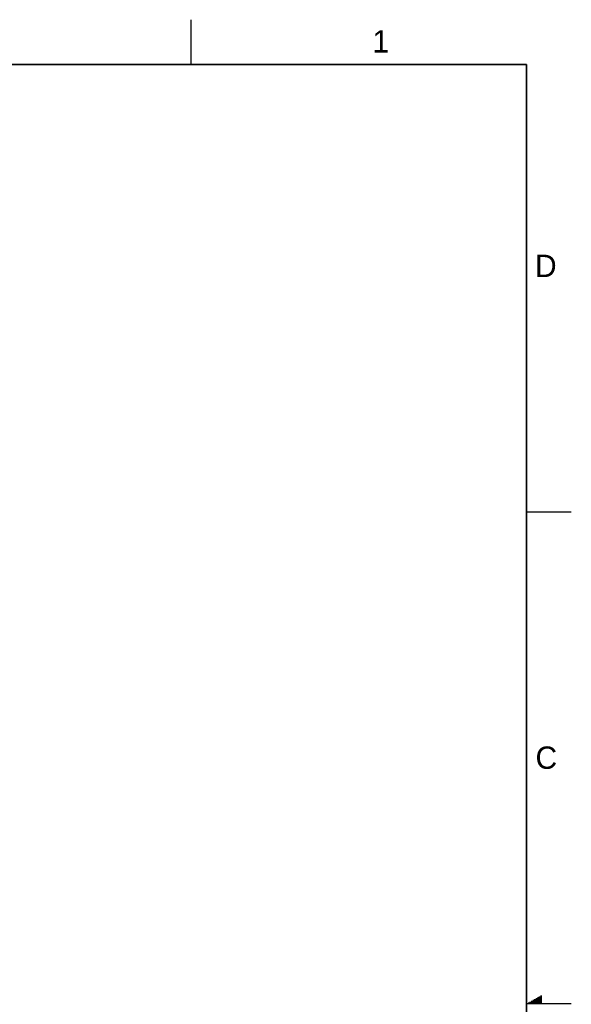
# Model space of a CAD drawing. Header units: inches. Extents: x 0 to 34, y 0 to 22.
# Tile 40 of 40: x 27.8 to 34, y 11 to 22. Entities that reach past the tile are written whole.
import ezdxf

# ---------------------------------------------------------------- set-up
doc = ezdxf.new("R2010")
doc.units = ezdxf.units.IN
doc.header["$LTSCALE"] = 1.87
doc.header["$MEASUREMENT"] = 0
doc.layers.get('0').update_dxf_attribs({"linetype": 'CONTINUOUS'})
doc.styles.get("Standard").update_dxf_attribs({"font": 'txt', "width": 0.8})

msp = doc.modelspace()

# ---------------------------------------------------------------- linework, layer by layer
at = {"color": 2, "linetype": 'CONTINUOUS'}
for p, q in [((29.75002, 22), (29.75002, 21.5)), ((33.50002, 16.5), (34.00002, 16.5)), ((33.51734, 11.01), (33.66974, 11.01)), ((33.53466, 11.02), (33.66974, 11.02)), ((33.55198, 11.03), (33.66974, 11.03)), ((33.5693, 11.04), (33.66974, 11.04)), ((33.58662, 11.05), (33.66974, 11.05)), ((33.60394, 11.06), (33.66974, 11.06)), ((33.62126, 11.07), (33.66974, 11.07)), ((33.63858, 11.08), (33.66974, 11.08)), ((33.65591, 11.09), (33.66974, 11.09)), ((34.00002, 11), (33.50002, 11))]:
    msp.add_line(p, q, dxfattribs=at)
at = {"color": 7, "linetype": 'CONTINUOUS', "const_width": 0.02}
for points in [[(33.50002, 21.5), (0.50002, 21.5)], [(33.50002, 0.5), (33.50002, 21.5)]]:
    msp.add_lwpolyline(points, dxfattribs=at)

# ---------------------------------------------------------------- texts
at = {"color": 2, "linetype": 'CONTINUOUS'}
for s, p in [('1', (31.77814, 21.63259)), ('D', (33.59469, 19.12364)), ('C', (33.6004, 13.62673))]:
    msp.add_text(s, height=0.25, dxfattribs=at).set_placement(p)

doc.saveas('drawing.dxf')
